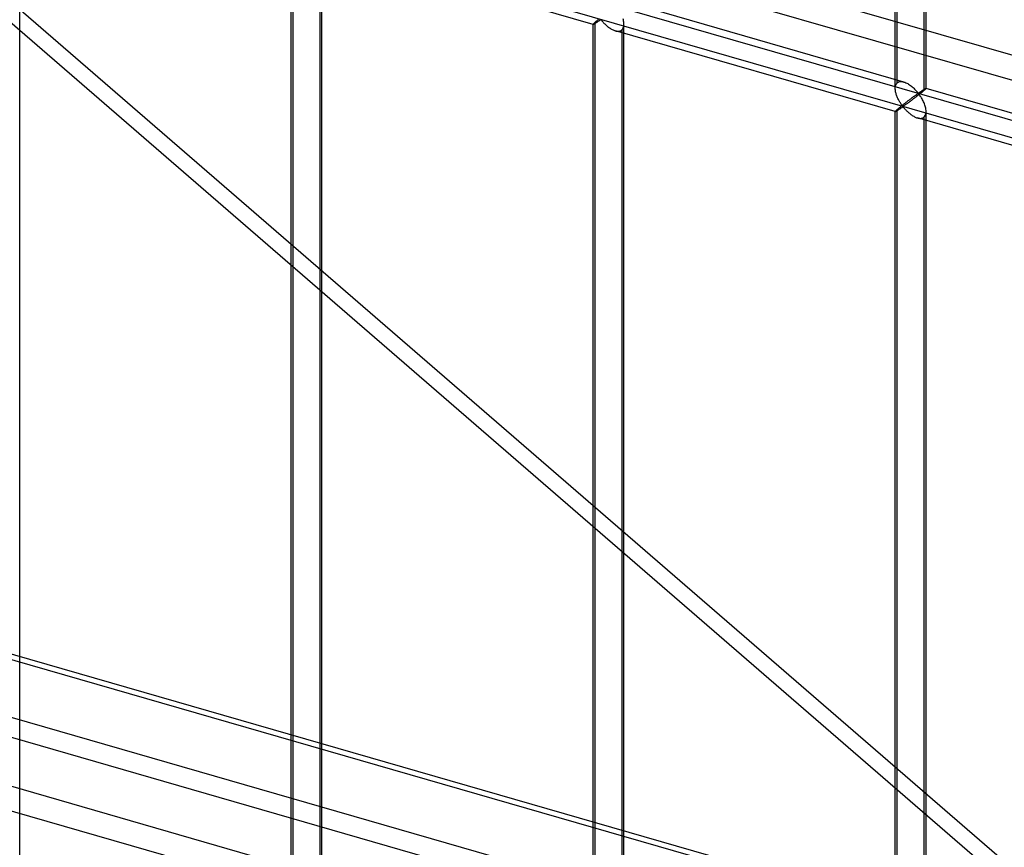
# Model space of a CAD drawing. Header units: millimetres. Extents: x -766 to 748, y -857 to 897.
# Tile 30 of 87: x -332 to -172, y 211 to 346. Entities that reach past the tile are written whole.
import ezdxf

# ---------------------------------------------------------------- set-up
doc = ezdxf.new("R2010")
doc.units = ezdxf.units.MM
doc.layers.add('MAIN-1', color=7, linetype='Continuous')
doc.layers.add('MAIN-2', color=7, linetype='Continuous')

msp = doc.modelspace()

# ---------------------------------------------------------------- linework, layer by layer
at = {"layer": 'MAIN-1'}
for p, q in [((396.2, 172.16), (-759.94, 505.91)), ((-765.86, 366.54), (390.28, 32.79)), ((396.2, 6.38), (-759.94, 340.13))]:
    msp.add_line(p, q, dxfattribs=at)
at = {"layer": 'MAIN-2'}
for p, q in [((-189.77, 334.51), (-189.77, 527.06)), ((-189.44, 335.42), (-189.44, 527.39)), ((-184.77, 334.51), (-184.77, 527.06)), ((-185.11, 526.14), (-185.11, 334.17)), ((-757.57, 509.31), (398.58, 175.56)), ((-472.71, 469.27), (-80.2, 129.35)), ((-82.33, 127.7), (-474.84, 467.62)), ((-431.4, 404.55), (746.4, 64.55)), ((697.56, 75.76), (-431.73, 401.76)), ((-332, 180.71), (-332, 373.26)), ((393.43, 32.74), (-762.71, 366.49)), ((-287.92, 166.54), (-287.92, 359.09)), ((-287.59, 167.46), (-287.59, 359.43)), ((-282.92, 166.54), (-282.92, 359.09)), ((-238.84, 344.92), (-284.32, 358.04)), ((-283.26, 358.18), (-283.26, 166.21)), ((-188.38, 335.55), (-233.85, 348.68)), ((-238.2, 345.52), (-238.27, 345.47)), ((-238.13, 345.58), (-238.2, 345.52)), ((-238.05, 345.64), (-238.13, 345.58)), ((-237.97, 345.71), (-238.05, 345.64)), ((-238.01, 345.43), (-237.94, 345.47)), ((-237.94, 345.47), (-237.87, 345.52)), ((-237.87, 345.52), (-237.81, 345.56)), ((-237.81, 345.56), (-237.74, 345.6)), ((-237.74, 345.6), (-237.68, 345.64)), ((-237.68, 345.64), (-237.6, 345.66)), ((-237.6, 345.66), (-237.51, 345.59)), ((-237.51, 345.59), (-237.44, 345.51)), ((-237.44, 345.51), (-237.37, 345.44)), ((-233.94, 345.63), (-233.99, 345.8)), ((-233.91, 345.46), (-233.94, 345.63)), ((-238.84, 344.94), (-238.85, 344.92)), ((-238.85, 344.92), (-238.85, 344.92)), ((-238.85, 344.92), (-238.85, 344.92)), ((-238.85, 344.92), (-238.85, 344.92)), ((-238.85, 344.92), (-238.84, 344.92)), ((-238.85, 152.38), (-238.85, 344.92)), ((-238.83, 344.96), (-238.84, 344.94)), ((-238.84, 344.92), (-238.84, 344.92)), ((-238.84, 344.92), (-238.84, 344.92)), ((-238.84, 344.92), (-238.83, 344.92)), ((-238.8, 344.99), (-238.83, 344.96)), ((-238.83, 344.92), (-238.81, 344.92)), ((-238.81, 344.92), (-238.78, 344.93)), ((-238.77, 345.03), (-238.8, 344.99)), ((-238.78, 344.93), (-238.75, 344.95)), ((-238.72, 345.07), (-238.77, 345.03)), ((-238.75, 344.95), (-238.71, 344.97)), ((-238.66, 345.13), (-238.72, 345.07)), ((-238.71, 344.97), (-238.67, 344.99)), ((-238.67, 344.99), (-238.63, 345.02)), ((-238.59, 345.19), (-238.66, 345.13)), ((-238.63, 345.02), (-238.58, 345.05)), ((-238.51, 345.26), (-238.59, 345.19)), ((-238.58, 345.05), (-238.52, 345.08)), ((-238.52, 345.08), (-238.46, 345.12)), ((-238.46, 345.31), (-238.51, 345.26)), ((-238.51, 153.29), (-238.51, 345.26)), ((-238.4, 345.36), (-238.46, 345.31)), ((-238.46, 345.12), (-238.4, 345.16)), ((-238.34, 345.41), (-238.4, 345.36)), ((-238.4, 345.16), (-238.34, 345.2)), ((-238.27, 345.47), (-238.34, 345.41)), ((-238.34, 345.2), (-238.28, 345.24)), ((-238.28, 345.24), (-238.21, 345.29)), ((-238.21, 345.29), (-238.14, 345.33)), ((-238.14, 345.33), (-238.07, 345.38)), ((-238.07, 345.38), (-238.01, 345.43)), ((-237.37, 345.44), (-237.3, 345.35)), ((-237.3, 345.35), (-237.22, 345.26)), ((-237.22, 345.26), (-237.14, 345.18)), ((-237.14, 345.18), (-237.05, 345.08)), ((-237.05, 345.08), (-236.96, 344.99)), ((-236.96, 344.99), (-236.86, 344.9)), ((-236.86, 344.9), (-236.76, 344.81)), ((-236.76, 344.81), (-236.66, 344.72)), ((-236.66, 344.72), (-236.55, 344.63)), ((-236.55, 344.63), (-236.44, 344.54)), ((-236.44, 344.54), (-236.33, 344.45)), ((-236.33, 344.45), (-236.21, 344.37)), ((-236.21, 344.37), (-236.1, 344.29)), ((-236.1, 344.29), (-235.98, 344.21)), ((-235.98, 344.21), (-235.86, 344.15)), ((-235.86, 344.15), (-235.74, 344.08)), ((-235.74, 344.08), (-235.62, 344.02)), ((-235.62, 344.02), (-235.5, 343.97)), ((-235.5, 343.97), (-235.37, 343.92)), ((-235.37, 343.92), (-235.25, 343.88)), ((-235.25, 343.88), (-235.11, 343.84)), ((-189.77, 330.75), (-235.24, 343.88)), ((-234.48, 343.85), (-234.37, 343.89)), ((-234.37, 343.89), (-234.27, 343.94)), ((-234.27, 343.94), (-234.18, 344.01)), ((-234.18, 344.01), (-234.08, 344.12)), ((-234.18, 344.01), (-234.18, 152.04)), ((-234.08, 344.12), (-234, 344.25)), ((-234, 344.25), (-233.93, 344.4)), ((-233.93, 344.4), (-233.88, 344.56)), ((-233.88, 345.28), (-233.91, 345.46)), ((-233.86, 345.11), (-233.88, 345.28)), ((-233.88, 344.56), (-233.86, 344.75)), ((-233.85, 344.94), (-233.86, 345.11)), ((-233.86, 344.75), (-233.85, 344.94)), ((-233.85, 152.38), (-233.85, 344.92)), ((-757.57, 343.52), (398.58, 9.77)), ((-235.11, 343.84), (-234.98, 343.82)), ((-234.98, 343.82), (-234.84, 343.81)), ((-234.84, 343.81), (-234.72, 343.81)), ((-234.72, 343.81), (-234.59, 343.82)), ((-234.59, 343.82), (-234.48, 343.85)), ((-189.77, 334.64), (-189.75, 334.78)), ((-189.77, 334.49), (-189.77, 334.64)), ((-189.77, 334.36), (-189.77, 334.49)), ((-189.76, 334.22), (-189.77, 334.36)), ((-189.75, 334.78), (-189.73, 334.91)), ((-189.73, 334.91), (-189.69, 335.03)), ((-189.69, 335.03), (-189.64, 335.15)), ((-189.64, 335.15), (-189.59, 335.25)), ((-189.59, 335.25), (-189.52, 335.34)), ((-189.52, 335.34), (-189.44, 335.42)), ((-189.44, 335.42), (-189.32, 335.51)), ((-189.32, 335.51), (-189.19, 335.57)), ((-189.19, 335.57), (-189.04, 335.61)), ((-189.04, 335.61), (-188.89, 335.62)), ((-188.89, 335.62), (-188.72, 335.62)), ((-188.72, 335.62), (-188.55, 335.6)), ((-188.55, 335.6), (-188.37, 335.55)), ((-188.37, 335.55), (-188.21, 335.5)), ((-188.21, 335.5), (-188.06, 335.43)), ((-188.06, 335.43), (-187.9, 335.36)), ((-187.9, 335.36), (-187.75, 335.28)), ((-187.75, 335.28), (-187.6, 335.19)), ((-187.6, 335.19), (-187.45, 335.09)), ((-187.45, 335.09), (-187.3, 334.99)), ((-187.3, 334.99), (-187.16, 334.88)), ((-187.16, 334.88), (-187.02, 334.76)), ((-187.02, 334.76), (-186.88, 334.65)), ((-186.88, 334.65), (-186.76, 334.53)), ((-186.76, 334.53), (-186.63, 334.41)), ((-186.63, 334.41), (-186.52, 334.29)), ((-186.52, 334.29), (-186.41, 334.18)), ((-185.25, 334.25), (-185.2, 334.28)), ((-185.2, 334.28), (-185.16, 334.31)), ((-185.16, 334.31), (-185.12, 334.34)), ((-185.12, 334.34), (-185.08, 334.36)), ((-185.08, 334.36), (-185.04, 334.38)), ((-185.04, 334.38), (-185, 334.41)), ((-185, 334.41), (-184.97, 334.43)), ((-184.95, 334.31), (-185, 334.27)), ((-184.97, 334.43), (-184.94, 334.45)), ((-184.91, 334.35), (-184.95, 334.31)), ((-184.94, 334.45), (-184.91, 334.46)), ((-184.91, 334.46), (-184.88, 334.48)), ((-184.87, 334.39), (-184.91, 334.35)), ((-184.88, 334.48), (-184.86, 334.49)), ((-184.84, 334.42), (-184.87, 334.39)), ((-184.86, 334.49), (-184.84, 334.5)), ((-184.84, 334.5), (-184.82, 334.51)), ((-184.82, 334.45), (-184.84, 334.42)), ((-184.82, 334.51), (-184.8, 334.51)), ((-184.8, 334.47), (-184.82, 334.45)), ((-184.8, 334.51), (-184.79, 334.52)), ((-184.78, 334.49), (-184.8, 334.47)), ((-184.79, 334.52), (-184.78, 334.52)), ((-184.78, 334.52), (-184.78, 334.51)), ((-184.78, 334.51), (-184.78, 334.51)), ((-184.78, 334.51), (-184.78, 334.51)), ((-184.78, 334.51), (-184.78, 334.51)), ((-184.78, 334.51), (-184.77, 334.51)), ((-184.77, 334.51), (-184.78, 334.5)), ((-139.31, 321.39), (-184.78, 334.51)), ((-184.78, 334.5), (-184.78, 334.49)), ((-184.77, 334.51), (-184.77, 334.51)), ((-189.74, 334.09), (-189.76, 334.22)), ((-189.71, 333.95), (-189.74, 334.09)), ((-189.68, 333.81), (-189.71, 333.95)), ((-189.64, 333.67), (-189.68, 333.81)), ((-189.6, 333.54), (-189.64, 333.67)), ((-189.56, 333.4), (-189.6, 333.54)), ((-189.51, 333.26), (-189.56, 333.4)), ((-189.45, 333.13), (-189.51, 333.26)), ((-189.4, 332.99), (-189.45, 333.13)), ((-189.33, 332.86), (-189.4, 332.99)), ((-189.27, 332.73), (-189.33, 332.86)), ((-189.21, 332.61), (-189.27, 332.73)), ((-187.38, 332.72), (-187.46, 332.66)), ((-187.3, 332.78), (-187.38, 332.72)), ((-187.22, 332.84), (-187.3, 332.78)), ((-187.14, 332.9), (-187.22, 332.84)), ((-187.06, 332.96), (-187.14, 332.9)), ((-186.99, 333.01), (-187.06, 332.96)), ((-186.91, 332.74), (-187.03, 332.65)), ((-186.91, 333.06), (-186.99, 333.01)), ((-186.84, 333.12), (-186.91, 333.06)), ((-186.79, 332.83), (-186.91, 332.74)), ((-186.77, 333.17), (-186.84, 333.12)), ((-186.67, 332.92), (-186.79, 332.83)), ((-186.71, 333.22), (-186.77, 333.17)), ((-186.64, 333.27), (-186.71, 333.22)), ((-186.55, 333.02), (-186.67, 332.92)), ((-186.57, 333.31), (-186.64, 333.27)), ((-186.51, 333.36), (-186.57, 333.31)), ((-186.43, 333.11), (-186.55, 333.02)), ((-186.45, 333.4), (-186.51, 333.36)), ((-186.39, 333.44), (-186.45, 333.4)), ((-186.3, 333.21), (-186.43, 333.11)), ((-186.41, 334.18), (-186.31, 334.07)), ((-186.34, 333.48), (-186.39, 333.44)), ((-186.28, 333.52), (-186.34, 333.48)), ((-186.31, 334.07), (-186.22, 333.96)), ((-186.18, 333.3), (-186.3, 333.21)), ((-186.23, 333.56), (-186.28, 333.52)), ((-186.18, 333.59), (-186.23, 333.56)), ((-186.22, 333.96), (-186.13, 333.86)), ((-186.14, 333.62), (-186.18, 333.59)), ((-186.05, 333.4), (-186.18, 333.3)), ((-186.09, 333.64), (-186.14, 333.62)), ((-186.13, 333.86), (-186.02, 333.78)), ((-186.02, 333.65), (-186.09, 333.64)), ((-185.93, 333.5), (-186.05, 333.4)), ((-186.02, 333.78), (-185.96, 333.78)), ((-185.92, 333.57), (-186.02, 333.65)), ((-185.96, 333.78), (-185.91, 333.81)), ((-185.81, 333.59), (-185.93, 333.5)), ((-185.84, 333.46), (-185.92, 333.57)), ((-185.91, 333.81), (-185.87, 333.84)), ((-185.87, 333.84), (-185.82, 333.87)), ((-185.76, 333.35), (-185.84, 333.46)), ((-185.82, 333.87), (-185.78, 333.9)), ((-185.69, 333.69), (-185.81, 333.59)), ((-185.78, 333.9), (-185.73, 333.93)), ((-185.68, 333.22), (-185.76, 333.35)), ((-185.73, 333.93), (-185.68, 333.96)), ((-185.58, 333.78), (-185.69, 333.69)), ((-185.68, 333.96), (-185.63, 333.99)), ((-185.59, 333.09), (-185.68, 333.22)), ((-185.63, 333.99), (-185.58, 334.03)), ((-185.5, 332.95), (-185.59, 333.09)), ((-185.58, 334.03), (-185.53, 334.06)), ((-185.47, 333.87), (-185.58, 333.78)), ((-185.53, 334.06), (-185.48, 334.09)), ((-185.42, 332.8), (-185.5, 332.95)), ((-185.48, 334.09), (-185.44, 334.13)), ((-185.37, 333.95), (-185.47, 333.87)), ((-185.44, 334.13), (-185.39, 334.16)), ((-185.34, 332.65), (-185.42, 332.8)), ((-185.39, 334.16), (-185.34, 334.19)), ((-185.28, 334.03), (-185.37, 333.95)), ((-185.34, 334.19), (-185.29, 334.22)), ((-185.29, 334.22), (-185.25, 334.25)), ((-185.19, 334.1), (-185.28, 334.03)), ((-185.11, 334.17), (-185.19, 334.1)), ((-185.05, 334.22), (-185.11, 334.17)), ((-185, 334.27), (-185.05, 334.22)), ((-189.44, 331.09), (-189.52, 331.02)), ((-189.38, 331.14), (-189.44, 331.09)), ((-189.44, 139.12), (-189.44, 331.09)), ((-189.32, 331.19), (-189.38, 331.14)), ((-189.26, 331.24), (-189.32, 331.19)), ((-189.27, 331.03), (-189.2, 331.08)), ((-189.19, 331.3), (-189.26, 331.24)), ((-189.14, 332.49), (-189.21, 332.61)), ((-189.2, 331.08), (-189.14, 331.12)), ((-189.12, 331.36), (-189.19, 331.3)), ((-189.07, 332.37), (-189.14, 332.49)), ((-189.14, 331.12), (-189.07, 331.17)), ((-189.05, 331.42), (-189.12, 331.36)), ((-189.01, 332.26), (-189.07, 332.37)), ((-189.07, 331.17), (-189, 331.21)), ((-188.98, 331.48), (-189.05, 331.42)), ((-188.94, 332.15), (-189.01, 332.26)), ((-189, 331.21), (-188.93, 331.26)), ((-188.9, 331.54), (-188.98, 331.48)), ((-188.87, 332.04), (-188.94, 332.15)), ((-188.93, 331.26), (-188.86, 331.31)), ((-188.82, 331.61), (-188.9, 331.54)), ((-188.8, 331.94), (-188.87, 332.04)), ((-188.86, 331.31), (-188.8, 331.35)), ((-188.73, 331.67), (-188.82, 331.61)), ((-188.74, 331.85), (-188.8, 331.94)), ((-188.8, 331.35), (-188.73, 331.39)), ((-188.67, 331.76), (-188.74, 331.85)), ((-188.65, 331.74), (-188.73, 331.67)), ((-188.73, 331.39), (-188.67, 331.43)), ((-188.61, 331.68), (-188.67, 331.76)), ((-188.67, 331.43), (-188.61, 331.47)), ((-188.57, 331.81), (-188.65, 331.74)), ((-188.53, 331.62), (-188.61, 331.68)), ((-188.61, 331.47), (-188.52, 331.49)), ((-188.48, 331.87), (-188.57, 331.81)), ((-188.44, 331.63), (-188.53, 331.62)), ((-188.52, 331.49), (-188.44, 331.42)), ((-188.39, 331.94), (-188.48, 331.87)), ((-188.37, 331.67), (-188.44, 331.63)), ((-188.44, 331.42), (-188.37, 331.35)), ((-188.31, 332.01), (-188.39, 331.94)), ((-188.3, 331.72), (-188.37, 331.67)), ((-188.37, 331.35), (-188.3, 331.27)), ((-188.22, 332.08), (-188.31, 332.01)), ((-188.23, 331.77), (-188.3, 331.72)), ((-188.3, 331.27), (-188.23, 331.18)), ((-188.15, 331.82), (-188.23, 331.77)), ((-188.23, 331.18), (-188.15, 331.1)), ((-188.13, 332.15), (-188.22, 332.08)), ((-188.07, 331.88), (-188.15, 331.82)), ((-188.15, 331.1), (-188.06, 331.01)), ((-188.04, 332.21), (-188.13, 332.15)), ((-187.98, 331.95), (-188.07, 331.88)), ((-187.96, 332.28), (-188.04, 332.21)), ((-187.89, 332.01), (-187.98, 331.95)), ((-187.88, 332.34), (-187.96, 332.28)), ((-187.79, 332.08), (-187.89, 332.01)), ((-187.79, 332.41), (-187.88, 332.34)), ((-187.71, 332.47), (-187.79, 332.41)), ((-187.69, 332.16), (-187.79, 332.08)), ((-187.62, 332.53), (-187.71, 332.47)), ((-187.59, 332.23), (-187.69, 332.16)), ((-187.54, 332.6), (-187.62, 332.53)), ((-187.48, 332.31), (-187.59, 332.23)), ((-187.46, 332.66), (-187.54, 332.6)), ((-187.37, 332.39), (-187.48, 332.31)), ((-187.26, 332.48), (-187.37, 332.39)), ((-187.14, 332.56), (-187.26, 332.48)), ((-187.03, 332.65), (-187.14, 332.56)), ((-185.25, 332.49), (-185.34, 332.65)), ((-185.18, 332.32), (-185.25, 332.49)), ((-185.1, 332.16), (-185.18, 332.32)), ((-185.03, 331.98), (-185.1, 332.16)), ((-184.97, 331.81), (-185.03, 331.98)), ((-184.92, 331.64), (-184.97, 331.81)), ((-184.87, 331.46), (-184.92, 331.64)), ((-184.83, 331.29), (-184.87, 331.46)), ((-184.8, 331.12), (-184.83, 331.29)), ((-184.78, 330.94), (-184.8, 331.12)), ((395.9, 21.73), (-674.83, 330.82)), ((-189.75, 330.79), (-189.77, 330.77)), ((-189.77, 330.77), (-189.77, 330.76)), ((-189.77, 330.76), (-189.77, 330.75)), ((-189.77, 138.21), (-189.77, 330.76)), ((-189.77, 330.75), (-189.77, 330.75)), ((-189.77, 330.75), (-189.77, 330.75)), ((-189.77, 330.75), (-189.77, 330.75)), ((-189.77, 330.75), (-189.77, 330.75)), ((-189.77, 330.75), (-189.77, 330.75)), ((-189.77, 330.75), (-189.75, 330.75)), ((-189.73, 330.82), (-189.75, 330.79)), ((-189.75, 330.75), (-189.73, 330.76)), ((-189.69, 330.86), (-189.73, 330.82)), ((-189.73, 330.76), (-189.71, 330.77)), ((-189.71, 330.77), (-189.68, 330.78)), ((-189.64, 330.91), (-189.69, 330.86)), ((-189.68, 330.78), (-189.64, 330.8)), ((-189.59, 330.96), (-189.64, 330.91)), ((-189.64, 330.8), (-189.6, 330.83)), ((-189.6, 330.83), (-189.55, 330.85)), ((-189.52, 331.02), (-189.59, 330.96)), ((-189.55, 330.85), (-189.5, 330.88)), ((-189.5, 330.88), (-189.45, 330.92)), ((-189.45, 330.92), (-189.39, 330.95)), ((-189.39, 330.95), (-189.33, 330.99)), ((-189.33, 330.99), (-189.27, 331.03)), ((-188.06, 331.01), (-187.97, 330.92)), ((-187.97, 330.92), (-187.88, 330.82)), ((-187.88, 330.82), (-187.79, 330.73)), ((-187.79, 330.73), (-187.69, 330.64)), ((-187.69, 330.64), (-187.58, 330.55)), ((-187.58, 330.55), (-187.48, 330.46)), ((-187.48, 330.46), (-187.37, 330.37)), ((-187.37, 330.37), (-187.25, 330.28)), ((-187.25, 330.28), (-187.14, 330.2)), ((-187.14, 330.2), (-187.02, 330.12)), ((-187.02, 330.12), (-186.9, 330.05)), ((-186.9, 330.05), (-186.78, 329.98)), ((-186.78, 329.98), (-186.67, 329.91)), ((-186.67, 329.91), (-186.55, 329.86)), ((-186.55, 329.86), (-186.42, 329.8)), ((-186.42, 329.8), (-186.3, 329.75)), ((-186.3, 329.75), (-186.17, 329.71)), ((-186.17, 329.71), (-186.04, 329.68)), ((-140.69, 316.58), (-186.17, 329.71)), ((-186.04, 329.68), (-185.9, 329.65)), ((-185.9, 329.65), (-185.77, 329.64)), ((-185.77, 329.64), (-185.64, 329.64)), ((-185.64, 329.64), (-185.52, 329.66)), ((-185.52, 329.66), (-185.4, 329.68)), ((-185.4, 329.68), (-185.3, 329.72)), ((-185.3, 329.72), (-185.2, 329.78)), ((-185.2, 329.78), (-185.11, 329.84)), ((-185.11, 329.84), (-185.01, 329.95)), ((-185.11, 329.84), (-185.11, 137.87)), ((-185.01, 329.95), (-184.92, 330.08)), ((-184.92, 330.08), (-184.85, 330.23)), ((-184.85, 330.23), (-184.81, 330.4)), ((-184.81, 330.4), (-184.78, 330.58)), ((-184.77, 330.77), (-184.78, 330.94)), ((-184.78, 330.58), (-184.77, 330.77)), ((-184.77, 138.21), (-184.77, 330.76)), ((-674.06, 327.37), (482.09, -6.38))]:
    msp.add_line(p, q, dxfattribs=at)
for centre, major_axis, start_param, end_param in [((-29.1, -25.2), (-438.62, 506.47), -2.427868, 0), ((-31.6, -27.37), (438.62, -506.47), 1.42016, 3.141593)]:
    msp.add_ellipse(centre, major_axis=major_axis, ratio=0.75, start_param=start_param, end_param=end_param, dxfattribs=at)

doc.saveas('drawing.dxf')
